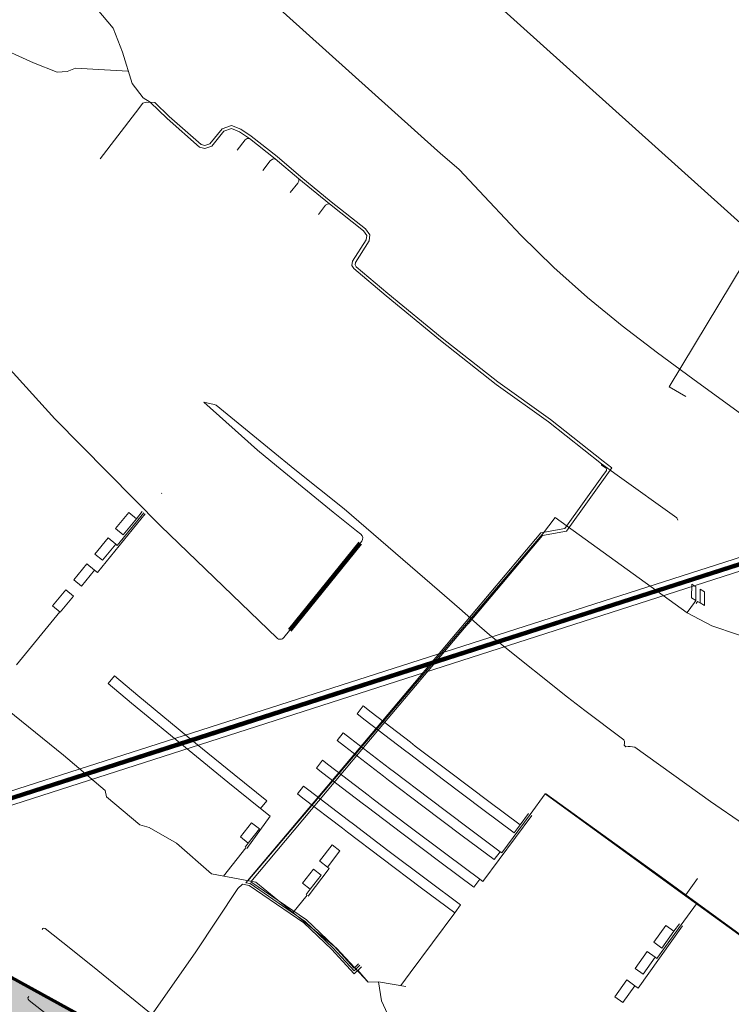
# Model space of a CAD drawing. Header units: metres. Extents: x 90551 to 91648, y 464474 to 467021.
# Tile 8 of 256: x 90705 to 90777, y 464722 to 464822. Entities that reach past the tile are written whole.
import ezdxf
from ezdxf.lldxf.tags import DXFTag

# ---------------------------------------------------------------- set-up
doc = ezdxf.new("R2010")
doc.units = ezdxf.units.M
for name, color, linetype, lineweight in [('B-OI-KL-DATA_KABELBED_KPN BV-G', 90, 'Continuous', 100), ('B-OI-KL-DATA_OVERIG_UNIVERSITEIT LEIDEN-G', 90, 'KL-DATA-SO', 18), ('B-OI-KL-ET_LS_230 V_COMOL 5 VOF-G', 190, 'KL-LS-SO', 18), ('B-OI-KL-ET_LS_230 V_UNIVERSITEIT LEIDEN-G', 190, 'KL-LS-SO', 18), ('B-OI-KL-ET_LS_400 V_LIANDER NV PAC 2AI68G2-G', 190, 'KL-LS-SO', 18), ('B-OI-KL-GAS_HD_HULPSTUK_LIANDER NV PAC 2AI68G2-S', 30, 'Continuous', 18), ('B-OI-KL-GAS_HD_OVERIG_UNIVERSITEIT LEIDEN-G', 30, 'KL-GAS_HD-SO', 18), ('B-OI-KL-GAS_HD_POLYETHEEN_219_8 BAR_LIANDER NV PAC 2AI68G2-G', 30, 'KL-GAS_HD-SO', 18), ('B-OI-OG-INFO_COMOL 5 VOF-GV', 7, 'Continuous', 18), ('B-OI-OG-INFO_KPN BV-G', 7, 'Continuous', 18), ('B-OI-OG-INFO_LIANDER NV PAC 2AI68G2-G', 7, 'Continuous', 18)]:
    doc.layers.add(name, color=color, linetype=linetype, lineweight=lineweight)
doc.layers.add('B-OI-KL-DATA_MANTELBUIS_HPE_125_KPN BV-G', color=90, linetype='Continuous', lineweight=100, transparency=0.5)
doc.layers.add('B-OI-KL-ET_LS_MANTELBUIS_POLYVINYLCHLORIDE PVC_110_LIANDER NV PAC 2AI68G2-G', color=190, linetype='Continuous', lineweight=100, transparency=0.5)
doc.layers.add('B-OI-OG-INFO_EIS VOORZORGSMAATREGEL_DUNEA NV-GV', color=7, linetype='Continuous', lineweight=70, true_color=0xfa194b, transparency=0.8)
doc.layers.add('B-OI-OG-INFO_EIS VOORZORGSMAATREGEL_DUNEA NV-V', color=7, linetype='Continuous', lineweight=18, true_color=0xfa194b, transparency=0.8)
doc.styles.add('NLCS-ISO', font='NLCS-ISO.TTF')
tags = doc.linetypes.add('KL-DATA-SO', pattern='A,4,-1,[101,NLCS.SHX,S=0.5,R=0,X=0,Y=0],-1,4,-1,["D",Standard,S=1,R=0,X=-0.25,Y=-0.5],-1.5', length=12.5).pattern_tags.tags
tags[18] = DXFTag(74, 10)
tags = doc.linetypes.add('KL-GAS_HD-SO', pattern='A,4,-1,[69,NLCS.SHX,S=0.5,R=0,X=0,Y=0],-1,4,-1,["H",Standard,S=1,R=0,X=0,Y=-0.5],-2', length=13).pattern_tags.tags
tags[18] = DXFTag(74, 10)
tags = doc.linetypes.add('KL-LS-SO', pattern='A,4,-1,[103,NLCS.SHX,S=0.75,R=0,X=0,Y=0],-1,4,-1,["L",Standard,S=1,R=0,X=0,Y=-0.5],-2', length=13).pattern_tags.tags
tags[18] = DXFTag(74, 10)

# ---------------------------------------------------------------- blocks, each defined once
blk = doc.blocks.new('SKL-WTB_HULP_OVERIG-SO')
at = {"color": 0, "linetype": 'ByBlock', "lineweight": 18}
for points in [[(-0.14, 0.14), (0.14, -0.14)], [(0.14, 0.14), (-0.14, -0.14)]]:
    blk.add_lwpolyline(points, dxfattribs=at)
at = {"color": 0, "linetype": 'ByBlock', "lineweight": 18, "style": 'NLCS-ISO', "flags": 1}
for tag, p in [('TYPE', (1.5, 0)), ('OMSCHRIJVING', (1.5, -3)), ('LABEL', (1.5, -1.5))]:
    blk.add_attdef(tag, p, '', height=1, dxfattribs=at)

msp = doc.modelspace()

# ---------------------------------------------------------------- hatches: boundary and pattern name
at = {"layer": 'B-OI-OG-INFO_EIS VOORZORGSMAATREGEL_DUNEA NV-V'}
msp.add_hatch(color=256, dxfattribs=at).paths.add_polyline_path([(90781.777, 464717.238), (90781.305, 464717.143), (90780.947, 464717.098), (90780.459, 464716.973), (90779.713, 464716.823), (90772.727, 464715.03), (90770.323, 464714.248), (90769.11, 464713.719), (90755.554, 464707.272), (90750.501, 464705.789), (90744.293, 464705.379), (90739.154, 464706.073), (90733.744, 464707.913), (90689.175, 464732.459), (90672.61, 464742.435), (90659.283, 464754.027), (90648.048, 464768.785), (90633.857, 464797.197), (90631.583, 464802.279), (90626.467, 464821.19), (90625.008, 464847.596), (90624.709, 464850.107), (90624.096, 464852.56), (90623.179, 464854.916), (90621.511, 464857.835), (90620.615, 464859.138), (90619.051, 464861.126), (90617.251, 464862.9), (90615.24, 464864.434), (90613.884, 464865.262), (90612.88, 464865.822), (90610.599, 464866.911), (90608.198, 464867.705), (90605.715, 464868.188), (90603.192, 464868.355), (90600.669, 464868.203), (90598.184, 464867.732), (90595.779, 464866.952), (90593.491, 464865.875), (90591.358, 464864.518), (90589.413, 464862.903), (90587.687, 464861.055), (90586.208, 464859.003), (90584.999, 464856.783), (90584.082, 464854.427), (90583.467, 464851.974), (90583.168, 464849.463), (90583.188, 464846.934), (90583.527, 464844.428), (90584.179, 464841.985), (90585.135, 464839.644), (90585.414, 464839.15), (90586.643, 464816.888), (90586.943, 464814.378), (90587.307, 464812.769), (90593.379, 464790.319), (90594.431, 464787.371), (90597.515, 464780.479), (90597.879, 464779.712), (90613.105, 464749.228), (90615.083, 464746.051), (90628.698, 464728.167), (90630.354, 464726.256), (90631.486, 464725.191), (90647.673, 464711.111), (90650.48, 464709.069), (90668.871, 464697.992), (90669.542, 464697.606), (90715.989, 464672.026), (90719.199, 464670.61), (90728.115, 464667.578), (90730.556, 464666.917), (90731.878, 464666.693), (90740.932, 464665.471), (90743.455, 464665.291), (90744.924, 464665.334), (90755.332, 464666.02), (90757.84, 464666.346), (90759.651, 464666.787), (90768.347, 464669.341), (90771.303, 464670.469), (90782.312, 464675.705), (90783.371, 464675.28), (90785.819, 464674.643), (90788.326, 464674.319), (90790.855, 464674.315), (90793.363, 464674.63), (90795.813, 464675.259), (90798.163, 464676.191), (90800.377, 464677.413), (90802.419, 464678.904), (90804.256, 464680.641), (90805.859, 464682.596), (90807.203, 464684.738), (90808.267, 464687.032), (90809.032, 464689.443), (90809.487, 464691.93), (90809.624, 464694.455), (90809.442, 464696.976), (90808.943, 464699.455), (90808.135, 464701.851), (90807.031, 464704.127), (90805.65, 464706.244), (90804.011, 464708.171), (90802.143, 464709.875), (90800.435, 464711.104), (90795.495, 464714.278), (90794.751, 464714.691), (90794.038, 464715.129), (90793.653, 464715.303), (90793.286, 464715.507), (90792.506, 464715.819), (90791.733, 464716.167), (90791.328, 464716.291), (90790.939, 464716.447), (90790.126, 464716.659), (90789.315, 464716.907), (90788.898, 464716.979), (90788.491, 464717.085), (90787.659, 464717.192), (90786.823, 464717.336), (90786.399, 464717.355), (90785.984, 464717.408), (90785.139, 464717.41), (90784.297, 464717.447), (90783.882, 464717.412), (90783.455, 464717.413), (90782.611, 464717.307)])

# ---------------------------------------------------------------- linework, layer by layer
at = {"layer": 'B-OI-KL-DATA_KABELBED_KPN BV-G', "flags": 128}
for points in [[(90796.947, 464775.238), (90795.615, 464774.084), (90795.615, 464774.083), (90793.137, 464773.124), (90791.434, 464772.198), (90788.006, 464770.333), (90785.078, 464769.277), (90784.4, 464768.51), (90783.415, 464768.194), (90781.355, 464767.532), (90771.96, 464764.514), (90746.636, 464756.378), (90723.958, 464749.093), (90699.718, 464741.306), (90667.876, 464731.077), (90664.111, 464729.867), (90662.19, 464729.25), (90662.25, 464728.919), (90662.496, 464728.952), (90662.352, 464728.112)], [(90662.19, 464729.25), (90784.4, 464768.51)]]:
    msp.add_lwpolyline(points, dxfattribs=at)
at = {"layer": 'B-OI-KL-DATA_MANTELBUIS_HPE_125_KPN BV-G', "flags": 128}
msp.add_lwpolyline([(90662.19, 464729.25), (90784.4, 464768.51)], dxfattribs=at)
at = {"layer": 'B-OI-KL-DATA_OVERIG_UNIVERSITEIT LEIDEN-G', "flags": 128}
msp.add_lwpolyline([(90796.947, 464775.238), (90795.615, 464774.084), (90795.615, 464774.083), (90793.137, 464773.124), (90791.434, 464772.198), (90788.006, 464770.333), (90785.078, 464769.277), (90784.4, 464768.51), (90783.415, 464768.194), (90781.355, 464767.532), (90771.96, 464764.514), (90752.463, 464758.25)], dxfattribs=at)
at = {"layer": 'B-OI-KL-ET_LS_230 V_COMOL 5 VOF-G', "flags": 128}
for points in [[(90664.406, 464877.428), (90670.67, 464870.25), (90673.627, 464866.783), (90682.151, 464857.287), (90689.58, 464848.543), (90696.457, 464840.79), (90701.906, 464834.611), (90705.799, 464830.524), (90711.461, 464824.03), (90714.155, 464820.766), (90715.096, 464818.344), (90716.081, 464815.171), (90717.216, 464813.709), (90717.927, 464813.259), (90719.647, 464811.596), (90722.935, 464808.715), (90723.475, 464808.574), (90724.161, 464808.789), (90725.391, 464810.315), (90726.171, 464810.585), (90726.964, 464810.266), (90727.979, 464809.564), (90730.601, 464807.522), (90733, 464805.47), (90736.11, 464802.934), (90739.555, 464800.199), (90739.894, 464799.716), (90739.835, 464799.283), (90738.465, 464797.116), (90738.389, 464796.691), (90738.586, 464796.369), (90741.859, 464793.621), (90747.369, 464789.085), (90753.019, 464784.621), (90758.351, 464780.803), (90763.705, 464776.569), (90765.313, 464775.389), (90771.366, 464771.072), (90771.478, 464770.841)], [(90646.043, 464871.249), (90650.91, 464866.968), (90657.308, 464861.085), (90663.693, 464855.105), (90668.917, 464849.851), (90674.753, 464844.184), (90680.88, 464838.201), (90685.537, 464833.653), (90691.921, 464827.775), (90698.267, 464822.107), (90698.918, 464821.443), (90701.886, 464819.143), (90706.058, 464817.259), (90708.485, 464816.308), (90709.474, 464816.373), (90710.323, 464816.735), (90715.654, 464816.414)], [(90712.851, 464807.527), (90716.417, 464812.172), (90717.167, 464813.173), (90717.515, 464813.272), (90718.372, 464813.246), (90719.85, 464811.817), (90723.08, 464808.987), (90723.467, 464808.886), (90723.985, 464809.048), (90725.211, 464810.571), (90726.179, 464810.905), (90727.107, 464810.532), (90728.157, 464809.805), (90730.791, 464807.754), (90733.193, 464805.7), (90736.298, 464803.167), (90739.775, 464800.407), (90740.208, 464799.792), (90740.124, 464799.178), (90738.75, 464797.005), (90738.704, 464796.75), (90738.816, 464796.567), (90742.05, 464793.852), (90747.557, 464789.318), (90753.199, 464784.86), (90758.531, 464781.042), (90763.887, 464776.808), (90764.786, 464776.148), (90760.17, 464769.731), (90757.731, 464769.262), (90741.17, 464749.637), (90728.127, 464734.119), (90733.771, 464730.251), (90736.589, 464727.571), (90738.623, 464725.353), (90739.066, 464725.787)], [(90726.749, 464808.396), (90727.557, 464809.432), (90727.756, 464809.564), (90727.979, 464809.564)], [(90727.979, 464809.564), (90727.756, 464809.564), (90727.557, 464809.432), (90726.749, 464808.396)], [(90729.36, 464806.326), (90730.107, 464807.298), (90730.323, 464807.485), (90730.601, 464807.522)], [(90730.601, 464807.522), (90730.323, 464807.485), (90730.107, 464807.298), (90729.36, 464806.326)], [(90732.11, 464804.096), (90732.886, 464805.061), (90733.001, 464805.238)], [(90733.001, 464805.238), (90733, 464805.47)], [(90825.88, 464802.519), (90825.04, 464803.102), (90803.808, 464769.203), (90797.274, 464759.29), (90793.563, 464761.482), (90790.133, 464754.779), (90789.332, 464755.157), (90781.88, 464757.749), (90777.535, 464759.223), (90774.906, 464760.115), (90772.428, 464761.442), (90759.015, 464771.12), (90757.726, 464769.404)], [(90734.986, 464801.863), (90735.725, 464802.809), (90735.913, 464802.916), (90736.11, 464802.934)], [(90763.705, 464776.569), (90763.728, 464776.428), (90764.181, 464776.096), (90764.226, 464775.971), (90764.219, 464775.865), (90763.763, 464775.24), (90759.996, 464770.003), (90757.57, 464769.537), (90740.94, 464749.83), (90727.637, 464734.014), (90728.048, 464733.931), (90733.644, 464730.095), (90736.446, 464727.431), (90738.616, 464725.065), (90739.206, 464725.645)], [(90719.075, 464773.549), (90719.084, 464773.559)], [(90712.265, 464765.759), (90712.576, 464765.507), (90717.399, 464771.475)], [(90714.412, 464769.974), (90715.739, 464771.602), (90716.514, 464770.97), (90715.187, 464769.342), (90714.412, 464769.974)], [(90714.568, 464768.267), (90717.269, 464771.58)], [(90716.514, 464770.97), (90717.114, 464771.706)], [(90681.813, 464769.469), (90684.646, 464767.074), (90697.548, 464756.329), (90709.109, 464746.963), (90713.342, 464743.39), (90713.493, 464742.739), (90716.861, 464739.902), (90717.804, 464739.647), (90720.6, 464738.031), (90724.143, 464734.932), (90728.622, 464734.083), (90736.81, 464727.373), (90740.052, 464723.947), (90741.093, 464723.972)], [(90757.869, 464769.594), (90727.822, 464734.235)], [(90712.311, 464767.397), (90713.638, 464769.025), (90714.413, 464768.393), (90713.086, 464766.765), (90712.311, 464767.397)], [(90714.413, 464768.393), (90714.568, 464768.267)], [(90710.163, 464764.763), (90711.49, 464766.391), (90712.265, 464765.759), (90710.938, 464764.131), (90710.163, 464764.763)], [(90772.866, 464762.946), (90773.297, 464762.693), (90773.308, 464764.079), (90772.877, 464764.332), (90772.866, 464762.946)], [(90708.015, 464762.128), (90709.342, 464763.755), (90710.117, 464763.124), (90708.79, 464761.496), (90708.015, 464762.128)], [(90773.728, 464762.44), (90774.159, 464762.186), (90774.17, 464763.572), (90773.739, 464763.825), (90773.728, 464762.44)], [(90773.143, 464762.48), (90772.405, 464761.458)], [(90773.297, 464762.693), (90773.143, 464762.48)], [(90773.459, 464762.575), (90773.314, 464762.377)], [(90773.459, 464762.575), (90773.728, 464762.44)], [(90708.756, 464761.524), (90704.362, 464756.135)], [(90729.75, 464742.341), (90729.123, 464741.562), (90725.796, 464744.241), (90721.874, 464747.438), (90716.027, 464752.265), (90713.65, 464754.248), (90714.291, 464755.016), (90716.666, 464753.034), (90722.509, 464748.211), (90726.425, 464745.018), (90729.75, 464742.341)], [(90754.858, 464739.103), (90755.456, 464739.905), (90752.28, 464742.272), (90748.293, 464745.273), (90744.823, 464747.906), (90744.321, 464748.289), (90740.36, 464751.327), (90739.521, 464751.976), (90738.909, 464751.185), (90739.75, 464750.534), (90743.714, 464747.495), (90744.218, 464747.11), (90747.69, 464744.475), (90751.68, 464741.472), (90754.858, 464739.103)], [(90752.831, 464736.374), (90749.592, 464738.788), (90745.589, 464741.8), (90742.108, 464744.442), (90741.598, 464744.832), (90737.624, 464747.879), (90736.88, 464748.454), (90737.492, 464749.245), (90738.234, 464748.671), (90742.205, 464745.626), (90742.714, 464745.238), (90746.192, 464742.598), (90750.191, 464739.588), (90753.428, 464737.176), (90752.831, 464736.374)], [(90750.758, 464733.582), (90747.457, 464736.043), (90743.442, 464739.064), (90739.95, 464741.715), (90739.438, 464742.106), (90735.452, 464745.162), (90734.807, 464745.661), (90735.419, 464746.452), (90736.062, 464745.955), (90740.045, 464742.9), (90740.556, 464742.511), (90744.045, 464739.862), (90748.057, 464736.843), (90751.356, 464734.384), (90750.758, 464733.582)], [(90748.824, 464730.976), (90749.422, 464731.778), (90746.064, 464734.28), (90742.041, 464737.308), (90738.541, 464739.964), (90738.03, 464740.354), (90734.034, 464743.418), (90733.484, 464743.844), (90732.871, 464743.054), (90733.424, 464742.626), (90737.422, 464739.56), (90737.936, 464739.168), (90741.438, 464736.51), (90745.465, 464733.48), (90748.824, 464730.976)], [(90758.028, 464743.083), (90769.443, 464734.861), (90797.768, 464714.203), (90819.442, 464703.045), (90828.065, 464698.077), (90845.43, 464687.917), (90853.939, 464682.849), (90860.801, 464678.762), (90887.847, 464663.522), (90913.716, 464649.581), (90920.34, 464647.211), (90927.231, 464644.746), (90936.478, 464640.575), (90954.479, 464632.354), (90956.656, 464631.41), (90971.073, 464625.261)], [(90756.481, 464740.951), (90758.003, 464743.046)], [(90973.281, 464625.398), (90972.958, 464624.555), (90953.324, 464632.955), (90952.447, 464633.347), (90951.967, 464633.561), (90947.519, 464635.542), (90943.079, 464637.526), (90939.681, 464639.049), (90938.644, 464639.514), (90934.214, 464641.507), (90933.433, 464641.859), (90931.46, 464642.749), (90929.669, 464643.558), (90927.2, 464644.674), (90920.317, 464647.127), (90913.686, 464649.519), (90900.737, 464656.469), (90890.611, 464661.848), (90883.334, 464665.954), (90860.749, 464678.697), (90853.939, 464682.849), (90819.396, 464702.993), (90797.847, 464714.137), (90771.549, 464733.208), (90758.003, 464743.046)], [(90729.123, 464741.562), (90730.092, 464740.781), (90727.719, 464737.506)], [(90755.454, 464739.907), (90756.321, 464741.07)], [(90727.084, 464738.673), (90728.211, 464740.108), (90728.997, 464739.49), (90727.871, 464738.056), (90727.084, 464738.673)], [(90751.679, 464734.135), (90756.636, 464740.836)], [(90753.589, 464737.056), (90756.481, 464740.951)], [(90727.871, 464738.056), (90727.557, 464737.623)], [(90727.638, 464737.564), (90725.354, 464734.703)], [(90735.111, 464736.216), (90736.398, 464737.877), (90737.172, 464737.275), (90735.9, 464735.602), (90735.117, 464736.211)], [(90753.428, 464737.176), (90753.589, 464737.056)], [(90733.366, 464733.981), (90734.493, 464735.416), (90735.28, 464734.798), (90734.153, 464733.364), (90733.366, 464733.981)], [(90735.9, 464735.602), (90736.078, 464735.468), (90733.956, 464732.674)], [(90751.362, 464734.379), (90751.679, 464734.135)], [(90773.454, 464734.453), (90772.289, 464732.785)], [(90705.607, 464722.467), (90705.497, 464722.338), (90705.522, 464722.197), (90705.639, 464722.056), (90708.14, 464720.112), (90710.867, 464717.894), (90713.563, 464715.731), (90713.647, 464715.672), (90713.756, 464715.657), (90714.314, 464715.87), (90718.03, 464720.516), (90718.232, 464720.807), (90722.538, 464727.011), (90726.828, 464733.425), (90727.28, 464733.882), (90727.968, 464733.743), (90733.518, 464729.939), (90736.304, 464727.29), (90738.608, 464724.778), (90739.346, 464725.502)], [(90734.153, 464733.364), (90733.755, 464732.828)], [(90733.855, 464732.751), (90732.406, 464730.982)], [(90771.8, 464729.741), (90773.361, 464731.894)], [(90748.819, 464730.98), (90744.293, 464724.872)], [(90718.232, 464720.807), (90718.059, 464720.779), (90717.832, 464720.839), (90715.296, 464722.906), (90712.592, 464725.117), (90709.872, 464727.319), (90707.244, 464729.363), (90707.136, 464729.42), (90707.033, 464729.37), (90706.943, 464729.271)], [(90767.443, 464723.332), (90771.947, 464729.636)], [(90769.041, 464727.976), (90770.261, 464729.676), (90771.071, 464729.094), (90769.852, 464727.391), (90769.041, 464727.976)], [(90769.346, 464726.339), (90771.8, 464729.741)], [(90771.071, 464729.094), (90771.638, 464729.858)], [(90767.14, 464725.33), (90768.372, 464727.04), (90769.184, 464726.456), (90767.961, 464724.744), (90767.147, 464725.325)], [(90769.184, 464726.456), (90769.346, 464726.339)], [(90738.977, 464725.14), (90740.052, 464723.947), (90741.093, 464723.972), (90743.876, 464723.501)], [(90744.293, 464724.872), (90743.341, 464723.591)], [(90765.087, 464722.441), (90766.295, 464724.152), (90767.118, 464723.564), (90765.901, 464721.86), (90765.087, 464722.441)], [(90741.093, 464723.972), (90741.404, 464722.021), (90744.19, 464715.937), (90745.893, 464714.747), (90755.033, 464714.036), (90758.798, 464711.686), (90764.817, 464707.787), (90769.967, 464704.713), (90776.031, 464696.759), (90776.663, 464695.448)], [(90743.876, 464723.501), (90741.093, 464723.972)], [(90741.093, 464723.972), (90741.404, 464722.021), (90744.19, 464715.937), (90745.893, 464714.747), (90755.033, 464714.036), (90769.967, 464704.713), (90776.031, 464696.759), (90776.663, 464695.448)], [(90767.118, 464723.564), (90767.443, 464723.332)]]:
    msp.add_lwpolyline(points, dxfattribs=at)
at = {"layer": 'B-OI-KL-ET_LS_230 V_UNIVERSITEIT LEIDEN-G', "flags": 128}
for points in [[(90664.406, 464877.428), (90670.67, 464870.25), (90673.627, 464866.783), (90682.151, 464857.287), (90689.58, 464848.543), (90696.457, 464840.79), (90701.906, 464834.611), (90705.799, 464830.524), (90711.461, 464824.03), (90714.155, 464820.766), (90715.096, 464818.344), (90716.081, 464815.171), (90717.216, 464813.709), (90717.927, 464813.259), (90719.647, 464811.596), (90722.935, 464808.715), (90723.475, 464808.574), (90724.161, 464808.789), (90725.391, 464810.315), (90726.171, 464810.585), (90726.964, 464810.266), (90727.979, 464809.564), (90730.601, 464807.522), (90733, 464805.47), (90736.11, 464802.934), (90739.555, 464800.199), (90739.894, 464799.716), (90739.835, 464799.283), (90738.465, 464797.116), (90738.389, 464796.691), (90738.586, 464796.369), (90741.859, 464793.621), (90747.369, 464789.085), (90753.019, 464784.621), (90758.351, 464780.803), (90763.705, 464776.569), (90765.313, 464775.389), (90771.366, 464771.072), (90771.478, 464770.841)], [(90646.043, 464871.249), (90650.91, 464866.968), (90657.308, 464861.085), (90663.693, 464855.105), (90668.917, 464849.851), (90674.753, 464844.184), (90680.88, 464838.201), (90685.537, 464833.653), (90691.921, 464827.775), (90698.267, 464822.107), (90698.918, 464821.443), (90701.886, 464819.143), (90706.058, 464817.259), (90708.485, 464816.308), (90709.474, 464816.373), (90710.323, 464816.735), (90715.654, 464816.414)], [(90819.139, 464865.515), (90817.44, 464862.676), (90818.107, 464860.821), (90816.17, 464860.552), (90802.261, 464837.255), (90802.998, 464835.312), (90800.933, 464835.025), (90787.198, 464811.957), (90787.966, 464809.929), (90785.81, 464809.629), (90770.597, 464784.38), (90772.268, 464783.396)], [(90712.851, 464807.527), (90716.417, 464812.172), (90717.167, 464813.173), (90717.515, 464813.272), (90718.372, 464813.246), (90719.85, 464811.817), (90723.08, 464808.987), (90723.467, 464808.886), (90723.985, 464809.048), (90725.211, 464810.571), (90726.179, 464810.905), (90727.107, 464810.532), (90728.157, 464809.805), (90730.791, 464807.754), (90733.193, 464805.7), (90736.298, 464803.167), (90739.775, 464800.407), (90740.208, 464799.792), (90740.124, 464799.178), (90738.75, 464797.005), (90738.704, 464796.75), (90738.816, 464796.567), (90742.05, 464793.852), (90747.557, 464789.318), (90753.199, 464784.86), (90758.531, 464781.042), (90763.887, 464776.808), (90764.786, 464776.148), (90760.17, 464769.731), (90757.731, 464769.262), (90750.181, 464760.315)], [(90726.749, 464808.396), (90727.557, 464809.432), (90727.756, 464809.564), (90727.979, 464809.564)], [(90727.979, 464809.564), (90727.756, 464809.564), (90727.557, 464809.432), (90726.749, 464808.396)], [(90825.88, 464802.519), (90825.04, 464803.102), (90803.808, 464769.203), (90797.274, 464759.29), (90793.563, 464761.482), (90790.133, 464754.779), (90789.332, 464755.157), (90781.88, 464757.749), (90777.535, 464759.223), (90774.906, 464760.115), (90772.428, 464761.442), (90759.015, 464771.12), (90757.726, 464769.404)], [(90763.705, 464776.569), (90763.728, 464776.428), (90764.181, 464776.096), (90764.226, 464775.971), (90764.219, 464775.865), (90763.763, 464775.24), (90759.996, 464770.003), (90757.57, 464769.537), (90749.958, 464760.517)], [(90772.866, 464762.946), (90773.297, 464762.693), (90773.308, 464764.079), (90772.877, 464764.332), (90772.866, 464762.946)], [(90773.728, 464762.44), (90774.159, 464762.186), (90774.17, 464763.572), (90773.739, 464763.825), (90773.728, 464762.44)], [(90773.143, 464762.48), (90772.405, 464761.458)], [(90773.297, 464762.693), (90773.143, 464762.48)], [(90773.459, 464762.575), (90773.314, 464762.377)], [(90773.459, 464762.575), (90773.728, 464762.44)]]:
    msp.add_lwpolyline(points, dxfattribs=at)
at = {"layer": 'B-OI-KL-ET_LS_400 V_LIANDER NV PAC 2AI68G2-G', "flags": 128}
for points in [[(90659.345, 464833.497), (90656.14, 464836.364), (90686.182, 464805.438), (90708.237, 464781.11), (90718.988, 464770.222), (90730.753, 464758.876)], [(90739.305, 464769.408), (90738.866, 464769.751), (90736.488, 464771.655), (90730.732, 464776.339), (90728.82, 464777.947), (90727.176, 464779.401), (90723.365, 464782.798), (90724.398, 464782.592)], [(90724.398, 464782.592), (90724.504, 464782.554), (90724.599, 464782.493)], [(90724.599, 464782.493), (90730.18, 464777.956), (90732.612, 464775.989), (90737.598, 464771.987), (90747.264, 464763.641), (90749.293, 464761.853), (90751.341, 464760.077), (90752.366, 464759.209), (90753.408, 464758.36), (90760.273, 464752.867), (90762.02, 464751.511), (90765.866, 464748.648)], [(90739.386, 464768.7), (90739.477, 464768.875), (90739.494, 464769.071), (90739.433, 464769.259), (90739.305, 464769.408)], [(90731.489, 464758.921), (90739.386, 464768.7)], [(90730.753, 464758.876), (90730.835, 464758.812), (90730.927, 464758.767), (90731.028, 464758.741), (90731.131, 464758.737), (90731.233, 464758.754), (90731.329, 464758.791), (90731.416, 464758.848), (90731.489, 464758.921)], [(90765.866, 464748.648), (90765.988, 464748.518), (90766.056, 464748.354), (90766.062, 464748.176), (90766.006, 464748.007)], [(90766.006, 464748.007), (90766.188, 464747.819)], [(90766.188, 464747.819), (90766.413, 464747.859), (90766.641, 464747.865), (90766.868, 464747.837), (90767.088, 464747.775)], [(90767.088, 464747.775), (90774.795, 464742.262), (90778.127, 464739.96), (90790.878, 464731.311), (90798.788, 464726.03), (90803.153, 464723.158), (90806.962, 464720.7)]]:
    msp.add_lwpolyline(points, dxfattribs=at)
at = {"layer": 'B-OI-KL-ET_LS_MANTELBUIS_POLYVINYLCHLORIDE PVC_110_LIANDER NV PAC 2AI68G2-G', "flags": 128}
msp.add_lwpolyline([(90739.217, 464768.5), (90732.089, 464759.664)], dxfattribs=at)
at = {"layer": 'B-OI-KL-GAS_HD_OVERIG_UNIVERSITEIT LEIDEN-G', "flags": 128}
for points in [[(90663.793, 464882.445), (90683.172, 464865.862), (90696.416, 464853.765), (90714.865, 464837.55), (90727.088, 464826.338), (90747.067, 464808.325), (90747.33, 464808.103)], [(90840.041, 464730.717), (90839.047, 464731.094), (90832.074, 464736.764), (90825.123, 464742.472), (90818.205, 464748.24), (90814.761, 464751.152), (90811.33, 464754.087), (90801.079, 464762.964), (90797.655, 464765.907), (90794.216, 464768.822), (90790.757, 464771.696), (90787.27, 464774.517), (90783.749, 464777.272), (90780.188, 464779.949), (90772.987, 464785.17), (90769.39, 464787.813), (90765.825, 464790.547), (90762.315, 464793.422), (90758.882, 464796.49), (90755.548, 464799.771), (90752.337, 464803.139), (90749.273, 464806.425), (90747.33, 464808.103)]]:
    msp.add_lwpolyline(points, dxfattribs=at)
at = {"layer": 'B-OI-KL-GAS_HD_POLYETHEEN_219_8 BAR_LIANDER NV PAC 2AI68G2-G', "flags": 128}
for points in [[(90663.793, 464882.445), (90683.172, 464865.862), (90696.416, 464853.765), (90714.865, 464837.55), (90727.088, 464826.338), (90747.067, 464808.325), (90747.33, 464808.103)], [(90840.041, 464730.717), (90839.047, 464731.094), (90832.074, 464736.764), (90825.123, 464742.472), (90818.205, 464748.24), (90814.761, 464751.152), (90811.33, 464754.087), (90801.079, 464762.964), (90797.655, 464765.907), (90794.216, 464768.822), (90790.757, 464771.696), (90787.27, 464774.517), (90783.749, 464777.272), (90780.188, 464779.949), (90772.987, 464785.17), (90769.39, 464787.813), (90765.825, 464790.547), (90762.315, 464793.422), (90758.882, 464796.49), (90755.548, 464799.771), (90752.337, 464803.139), (90749.273, 464806.425), (90747.33, 464808.103)]]:
    msp.add_lwpolyline(points, dxfattribs=at)
at = {"layer": 'B-OI-OG-INFO_COMOL 5 VOF-GV', "flags": 128}
msp.add_lwpolyline([(90817.778, 464876.604), (90727.371, 464930.097), (90722.48, 464932.456), (90714.575, 464934.365), (90684.645, 464933.02), (90682.583, 464907.815), (90680.204, 464904.216), (90676.199, 464900.962), (90672.997, 464899.696), (90668.432, 464899.312), (90781.178, 464797.966), (90821.586, 464864.312), (90822.303, 464867.698), (90821.852, 464871.13), (90820.284, 464874.216)], close=True, dxfattribs=at)
at = {"layer": 'B-OI-OG-INFO_EIS VOORZORGSMAATREGEL_DUNEA NV-GV', "flags": 128}
msp.add_lwpolyline([(90733.744, 464707.913), (90689.175, 464732.459)], dxfattribs=at)
at = {"layer": 'B-OI-OG-INFO_KPN BV-G', "flags": 128}
msp.add_lwpolyline([(90784.25, 464769.13), (90661.94, 464729.91), (90662.36, 464728.57), (90784.61, 464767.87), (90784.25, 464769.13)], dxfattribs=at)
at = {"layer": 'B-OI-OG-INFO_LIANDER NV PAC 2AI68G2-G', "flags": 128}
msp.add_lwpolyline([(90840.041, 464730.717), (90839.047, 464731.094), (90832.074, 464736.764), (90825.123, 464742.472), (90818.205, 464748.24), (90814.761, 464751.152), (90811.33, 464754.087), (90801.079, 464762.964), (90797.655, 464765.907), (90794.216, 464768.822), (90790.757, 464771.696), (90787.27, 464774.517), (90783.749, 464777.272), (90780.188, 464779.949), (90772.987, 464785.17), (90769.39, 464787.813), (90765.825, 464790.547), (90762.315, 464793.422), (90758.882, 464796.49), (90755.548, 464799.771), (90752.337, 464803.139), (90749.273, 464806.425), (90747.33, 464808.103)], dxfattribs=at)

# ---------------------------------------------------------------- block references
at = {"layer": 'B-OI-KL-GAS_HD_HULPSTUK_LIANDER NV PAC 2AI68G2-S', "xscale": 0.2, "yscale": 0.2, "zscale": 0.2}
msp.add_blockref('SKL-WTB_HULP_OVERIG-SO', (90747.33, 464808.103), dxfattribs=at)

doc.saveas('drawing.dxf')
